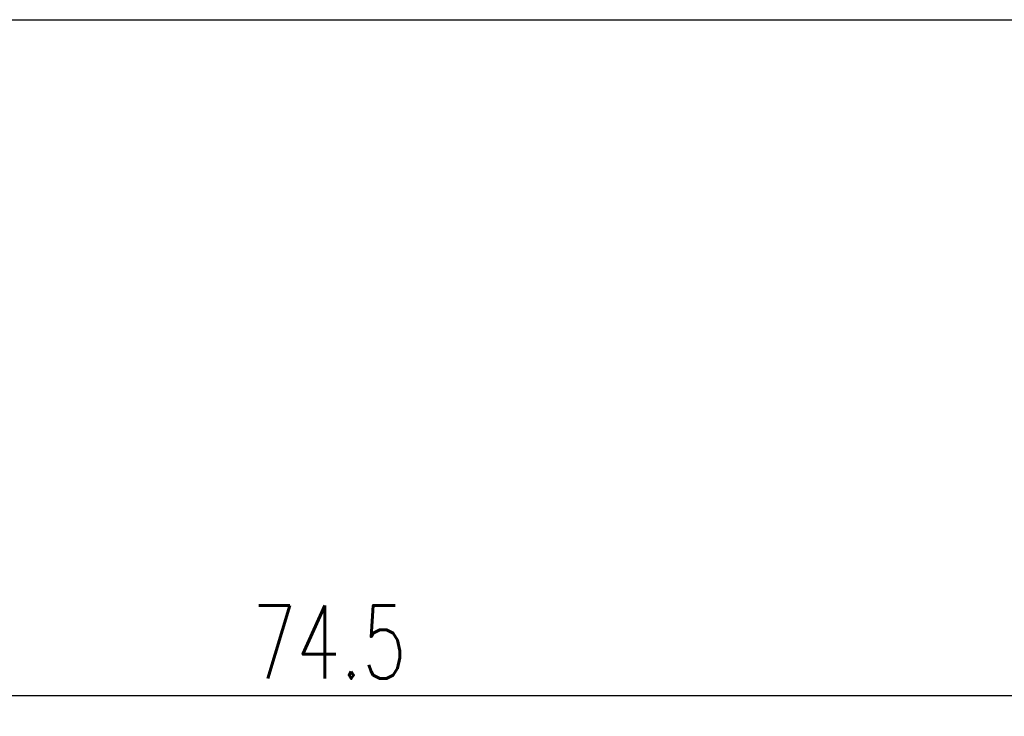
# Model space of a CAD drawing. Header units: millimetres. Extents: x 622 to 790, y 821 to 908.
# Tile 18 of 50: x 733 to 761, y 821 to 841. Entities that reach past the tile are written whole.
import ezdxf

# ---------------------------------------------------------------- set-up
doc = ezdxf.new("R2010")
doc.units = ezdxf.units.MM
doc.header["$LTSCALE"] = 0.1
doc.layers.get('DEFPOINTS').update_dxf_attribs({"linetype": 'CONTINUOUS'})
doc.layers.add('layer 1', color=7, linetype='CONTINUOUS')
doc.styles.add('DIM-7', font='SIMPLEX.shx', dxfattribs={"width": 0.7, "bigfont": 'chineset.shx'})
doc.dimstyles.new('CNS', dxfattribs={"dimtxt": 3.5, "dimasz": 2.5, "dimexe": 1, "dimexo": 1.5, "dimgap": 0.09, "dimtad": 0, "dimdsep": 46, "dimtxsty": 'DIM-7', "dimcen": 0.09, "dimclrd": 1, "dimclre": 1, "dimclrt": 4, "dimadec": 0, "dimazin": 0, "dimtfac": 1, "dimtix": 1, "dimtmove": 2, "dimatfit": 3, "dimfxl": 1, "dimtvp": 0.971429, "dimtolj": 1, "dimarcsym": 0})

# ---------------------------------------------------------------- blocks, each defined once
blk = doc.blocks.new('*D7')
at = {"layer": 'DEFPOINTS', "color": 0, "transparency": 16777216}
for p in [(704.904, 840.637), (779.404, 840.637), (779.404, 821.269)]:
    blk.add_point(p, dxfattribs=at)
at = {"layer": 'layer 1', "lineweight": -2, "transparency": 16777216}
for p, q in [((704.904, 839.737), (704.904, 820.669)), ((779.404, 839.737), (779.404, 820.669)), ((706.404, 821.269), (777.904, 821.269))]:
    blk.add_line(p, q, dxfattribs=at)
at = {"layer": 'layer 1', "transparency": 16777216}
for points in [[(706.404, 821.519), (706.404, 821.019), (704.904, 821.269)], [(777.904, 821.519), (777.904, 821.019), (779.404, 821.269)]]:
    blk.add_solid(points, dxfattribs=at)
at = {"layer": 'layer 1', "transparency": 16777216, "insert": (742.154, 822.799), "char_height": 2.1, "attachment_point": 5, "style": 'DIM-7'}
blk.add_mtext('\\A1;74.5', dxfattribs=at)

msp = doc.modelspace()

# ---------------------------------------------------------------- linework, layer by layer
at = {"layer": 'layer 1', "linetype": 'Continuous'}
msp.add_line((725.004, 840.637), (779.404, 840.637), dxfattribs=at)

# ---------------------------------------------------------------- dimensions: what is measured, and where the dimension line sits
at = {"layer": 'layer 1'}
dim = msp.add_linear_dim(base=(779.404, 821.269), p1=(704.904, 840.637), p2=(779.404, 840.637), dimstyle='CNS', override={"dimscale": 0.6, "dimgap": 0.8, "dimtad": 1, "dimclrd": 256, "dimclre": 256, "dimclrt": 256, "dimadec": 2, "dimazin": 2, "dimtmove": 1}, dxfattribs=at)
dim.commit()
dim.dimension.update_dxf_attribs({"geometry": '*D7', "text_midpoint": (742.154, 822.799)})

doc.saveas('drawing.dxf')
